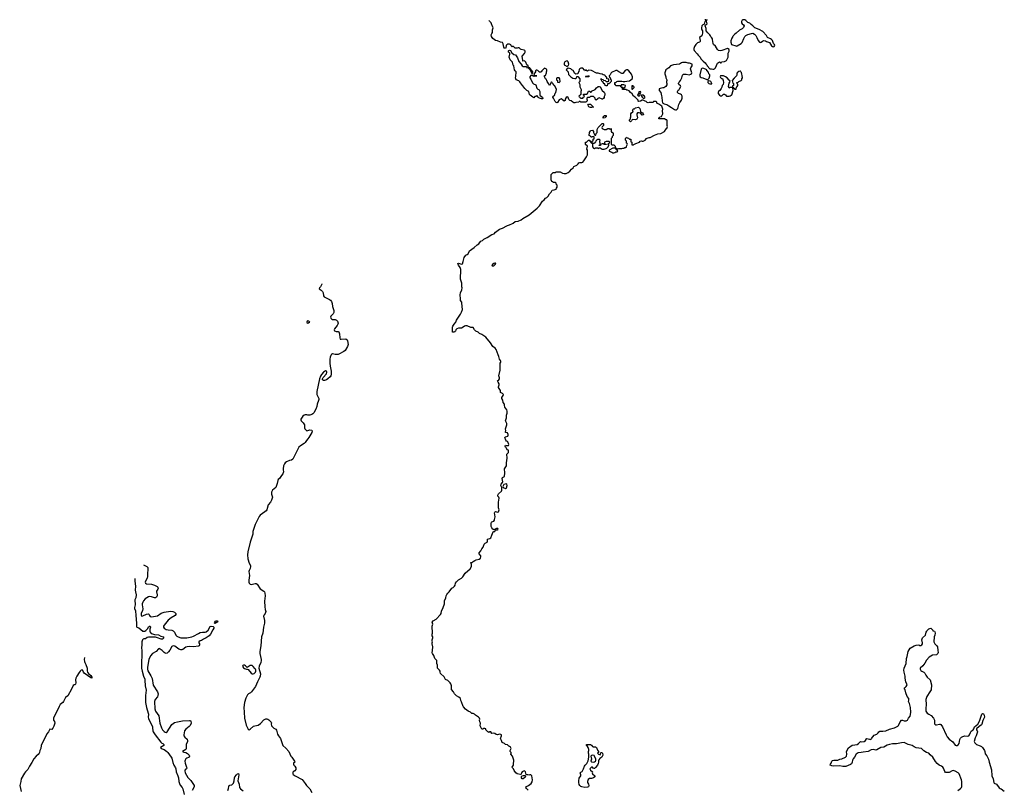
# Model space of a CAD drawing. Header units: inches. Extents: x 2221774 to 2440637, y 201306 to 357559.
# Tile 20 of 245: x 2223473 to 2243615, y 291114 to 306857. Entities that reach past the tile are written whole.
import ezdxf

# ---------------------------------------------------------------- set-up
doc = ezdxf.new("R2010")
doc.units = ezdxf.units.IN
doc.header["$MEASUREMENT"] = 0
for name, color, linetype in [('C2229', 7, 'Continuous'), ('C2239', 7, 'Continuous'), ('C2249', 7, 'Continuous'), ('C2320', 7, 'Continuous'), ('C2330', 7, 'Continuous')]:
    doc.layers.add(name, color=color, linetype=linetype)

msp = doc.modelspace()

# ---------------------------------------------------------------- linework, layer by layer
at = {"layer": 'C2229', "color": 5}
for points, elevation in [([(2229843, 300000), (2229835, 299990), (2229824, 299956), (2229818, 299910), (2229821, 299830), (2229827, 299767), (2229846, 299666), (2229847, 299590), (2229839, 299570), (2229824, 299550), (2229779, 299510), (2229750, 299488), (2229710, 299473), (2229690, 299474), (2229669, 299489), (2229669, 299510), (2229683, 299537), (2229749, 299610), (2229759, 299650), (2229750, 299668), (2229730, 299674), (2229690, 299649), (2229650, 299602), (2229630, 299568), (2229607, 299510), (2229553, 299250), (2229554, 299190), (2229590, 299111), (2229590, 299090), (2229588, 299070), (2229561, 298990), (2229553, 298947), (2229531, 298890), (2229490, 298818), (2229470, 298795), (2229450, 298782), (2229410, 298769), (2229370, 298769), (2229350, 298774), (2229310, 298774), (2229290, 298769), (2229265, 298750), (2229225, 298685), (2229222, 298670), (2229232, 298650), (2229270, 298612), (2229302, 298570), (2229298, 298510), (2229305, 298490), (2229350, 298446), (2229410, 298465), (2229450, 298462), (2229456, 298450), (2229451, 298410), (2229391, 298310), (2229370, 298281), (2229339, 298250), (2229311, 298210), (2229291, 298190), (2229219, 298141), (2229187, 298110), (2229061, 297870), (2229031, 297850), (2228990, 297838), (2228930, 297810), (2228907, 297793), (2228888, 297770), (2228873, 297730), (2228863, 297670), (2228861, 297650), (2228867, 297610), (2228857, 297570), (2228826, 297534), (2228786, 297470), (2228763, 297450), (2228751, 297430), (2228742, 297370), (2228711, 297290), (2228647, 297230), (2228624, 297190), (2228627, 297150), (2228643, 297090), (2228627, 297030), (2228607, 296990), (2228555, 296930), (2228526, 296834), (2228513, 296810), (2228490, 296787), (2228395, 296725), (2228369, 296691), (2228288, 296532), (2228254, 296426), (2228245, 296390), (2228243, 296330), (2228186, 296170), (2228141, 295970), (2228132, 295910), (2228142, 295830), (2228170, 295743), (2228195, 295690), (2228198, 295670), (2228190, 295630), (2228165, 295590), (2228162, 295570), (2228177, 295490), (2228162, 295390), (2228163, 295350), (2228170, 295330), (2228190, 295307), (2228210, 295305), (2228290, 295323), (2228310, 295321), (2228330, 295311), (2228394, 295214), (2228466, 295170), (2228481, 295150), (2228488, 295128), (2228494, 295070), (2228483, 294963), (2228485, 294845), (2228495, 294795), (2228510, 294750), (2228497, 294710), (2228474, 294686), (2228462, 294658), (2228483, 294570), (2228484, 294510), (2228462, 294430), (2228444, 294310), (2228420, 294230), (2228409, 294051), (2228387, 293930), (2228387, 293890), (2228412, 293770), (2228412, 293750), (2228406, 293710), (2228373, 293630), (2228367, 293590), (2228397, 293477), (2228392, 293430), (2228387, 293410), (2228338, 293310), (2228300, 293220), (2228216, 293110), (2228192, 293088), (2228154, 293066), (2228134, 293046), (2228099, 292981), (2228070, 292890), (2228058, 292790), (2228067, 292690), (2228069, 292570), (2228108, 292428), (2228150, 292342), (2228170, 292331), (2228190, 292341), (2228256, 292404), (2228286, 292414), (2228354, 292426), (2228400, 292460), (2228470, 292534), (2228506, 292554), (2228530, 292555), (2228552, 292550), (2228570, 292538), (2228618, 292490), (2228625, 292470), (2228621, 292450), (2228626, 292410), (2228670, 292365), (2228710, 292345), (2228730, 292322), (2228750, 292242), (2228766, 292210), (2228807, 292150), (2228856, 292010), (2228916, 291956), (2228976, 291890), (2229019, 291790), (2229043, 291770), (2229098, 291690), (2229102, 291670), (2229074, 291650), (2229072, 291630), (2229082, 291610), (2229105, 291585), (2229125, 291550), (2229124, 291516), (2229102, 291490), (2229071, 291469), (2229063, 291457), (2229063, 291430), (2229070, 291418), (2229108, 291388), (2229254, 291314), (2229315, 291235), (2229343, 291190), (2229406, 291126), (2229449, 291049)], 80), ([(2226009, 295709), (2226030, 295693), (2226073, 295670), (2226092, 295650), (2226095, 295610), (2226086, 295530), (2226091, 295470), (2226079, 295430), (2226048, 295370), (2226043, 295350), (2226047, 295330), (2226070, 295314), (2226170, 295310), (2226230, 295292), (2226284, 295264), (2226298, 295250), (2226304, 295230), (2226298, 295210), (2226275, 295170), (2226274, 295150), (2226285, 295090), (2226283, 295070), (2226270, 295042), (2226250, 295030), (2226230, 295031), (2226170, 295054), (2226130, 295057), (2226110, 295052), (2226041, 295010), (2226006, 294970), (2225990, 294939), (2225982, 294910), (2225982, 294890), (2225995, 294805), (2225988, 294772), (2225959, 294710), (2225956, 294676), (2225962, 294662), (2225970, 294656), (2225990, 294659), (2226070, 294697), (2226110, 294701), (2226123, 294690), (2226128, 294670), (2226141, 294650), (2226170, 294644), (2226290, 294665), (2226370, 294715), (2226430, 294738), (2226556, 294756), (2226608, 294748), (2226637, 294737), (2226650, 294730), (2226667, 294710), (2226667, 294690), (2226651, 294669), (2226570, 294621), (2226510, 294576), (2226428, 294470), (2226415, 294450), (2226414, 294430), (2226427, 294410), (2226470, 294383), (2226510, 294373), (2226587, 294367), (2226616, 294356), (2226642, 294330), (2226670, 294270), (2226688, 294248), (2226713, 294230), (2226770, 294211), (2226891, 294211), (2226998, 294230), (2227030, 294243), (2227130, 294304), (2227162, 294318), (2227210, 294328), (2227270, 294325), (2227290, 294334), (2227331, 294370), (2227370, 294443), (2227390, 294451), (2227430, 294447), (2227447, 294430), (2227448, 294410), (2227423, 294377), (2227380, 294290), (2227350, 294252), (2227290, 294210), (2227234, 294186), (2227190, 294159), (2227165, 294150), (2227140, 294130), (2227138, 294110), (2227150, 294090), (2227155, 294070), (2227144, 294050), (2227130, 294042), (2227030, 294029), (2226950, 294035), (2226897, 294030), (2226870, 294020), (2226810, 293975), (2226790, 293967), (2226770, 293966), (2226730, 293980), (2226650, 294039), (2226610, 294048), (2226585, 294035), (2226543, 293957), (2226517, 293923), (2226490, 293901), (2226470, 293895), (2226450, 293899), (2226430, 293912), (2226390, 293954), (2226350, 293983), (2226330, 293991), (2226310, 293990), (2226268, 293930), (2226190, 293892), (2226150, 293844), (2226113, 293767), (2226087, 293610), (2226085, 293570), (2226094, 293534), (2226157, 293437), (2226181, 293381), (2226206, 293246), (2226290, 293110), (2226306, 293070), (2226302, 293030), (2226292, 293008), (2226248, 292950), (2226231, 292910), (2226238, 292758), (2226254, 292710), (2226317, 292617), (2226341, 292470), (2226373, 292370), (2226392, 292330), (2226430, 292296), (2226450, 292283), (2226470, 292277), (2226490, 292292), (2226584, 292436), (2226610, 292460), (2226642, 292478), (2226704, 292496), (2226807, 292513), (2226950, 292522), (2226970, 292518), (2226977, 292510), (2226979, 292470), (2226959, 292421), (2226940, 292400), (2226870, 292347), (2226845, 292310), (2226828, 292230), (2226828, 292210), (2226850, 292177), (2226896, 292136), (2226907, 292110), (2226908, 292090), (2226882, 292030), (2226879, 291950), (2226871, 291930), (2226807, 291890), (2226830, 291875), (2226870, 291865), (2226907, 291847), (2226941, 291810), (2226947, 291790), (2226941, 291770), (2226930, 291761), (2226890, 291752), (2226870, 291738), (2226859, 291710), (2226853, 291687), (2226856, 291650), (2226889, 291570), (2226893, 291550), (2226886, 291534), (2226861, 291510), (2226849, 291490), (2226861, 291450), (2226910, 291358), (2226972, 291292), (2227032, 291212), (2227042, 291190), (2227042, 291170), (2227036, 291150), (2226999, 291090)], 60), ([(2225829, 295427), (2225827, 295370), (2225840, 295270), (2225835, 295190), (2225840, 295150), (2225855, 295090), (2225849, 295030), (2225832, 294988), (2225835, 294890), (2225822, 294830), (2225824, 294810), (2225843, 294763), (2225846, 294670), (2225865, 294510), (2225861, 294441), (2225868, 294428), (2225910, 294415), (2225990, 294352), (2226010, 294346), (2226030, 294350), (2226057, 294363), (2226097, 294403), (2226110, 294436), (2226130, 294454), (2226145, 294450), (2226148, 294430), (2226136, 294390), (2226135, 294350), (2226145, 294325), (2226164, 294304), (2226190, 294291), (2226230, 294279), (2226313, 294274), (2226364, 294244), (2226411, 294230), (2226422, 294210), (2226394, 294186), (2226370, 294183), (2226294, 294214), (2226250, 294224), (2226110, 294225), (2226083, 294217), (2226050, 294195), (2226010, 294191), (2225996, 294184), (2225985, 294170), (2225969, 294130), (2225972, 294070), (2225963, 294010), (2225971, 293950), (2225974, 293814), (2225965, 293750), (2225967, 293590), (2225979, 293530), (2226008, 293428), (2226030, 293370), (2226034, 293346), (2226042, 293230), (2226059, 293141), (2226044, 293030), (2226050, 292890), (2226070, 292790), (2226104, 292670), (2226106, 292650), (2226099, 292590), (2226105, 292565), (2226119, 292530), (2226162, 292450), (2226187, 292390), (2226192, 292370), (2226196, 292310), (2226205, 292290), (2226243, 292230), (2226358, 292078), (2226380, 292060), (2226402, 292050), (2226424, 292030), (2226423, 292010), (2226351, 291970), (2226370, 291950), (2226430, 291925), (2226484, 291890), (2226502, 291870), (2226536, 291816), (2226574, 291774), (2226586, 291750), (2226603, 291663), (2226626, 291606), (2226663, 291550), (2226670, 291530), (2226674, 291470), (2226709, 291390), (2226720, 291350), (2226728, 291270), (2226740, 291230), (2226758, 291198), (2226798, 291150), (2226810, 291126), (2226839, 291010)], 40), ([(2224801, 293807), (2224794, 293766), (2224796, 293730), (2224805, 293705), (2224829, 293670), (2224852, 293592), (2224855, 293535), (2224861, 293510), (2224882, 293482), (2224930, 293441), (2224950, 293410), (2224952, 293390), (2224930, 293394), (2224792, 293490), (2224777, 293510), (2224767, 293547), (2224750, 293559), (2224730, 293549), (2224710, 293532), (2224690, 293506), (2224642, 293430), (2224624, 293390), (2224618, 293350), (2224622, 293290), (2224617, 293263), (2224606, 293254), (2224590, 293250), (2224570, 293237), (2224535, 293165), (2224455, 293025), (2224411, 292989), (2224371, 292909), (2224353, 292887), (2224304, 292850), (2224278, 292810), (2224168, 292570), (2224165, 292550), (2224168, 292530), (2224183, 292503), (2224192, 292470), (2224173, 292407), (2224150, 292364), (2224130, 292338), (2224090, 292345), (2224061, 292290), (2224030, 292249), (2223914, 292010), (2223906, 291950), (2223886, 291910), (2223879, 291870), (2223869, 291850), (2223851, 291829), (2223807, 291793), (2223762, 291738), (2223721, 291659), (2223675, 291590), (2223639, 291521), (2223589, 291471), (2223570, 291446), (2223504, 291330), (2223494, 291270), (2223473, 291190), (2223505, 291070)], 20), ([(2227734, 291090), (2227748, 291130), (2227750, 291170), (2227757, 291190), (2227770, 291198), (2227810, 291208), (2227830, 291219), (2227844, 291236), (2227864, 291290), (2227868, 291350), (2227876, 291370), (2227910, 291410), (2227930, 291427), (2227950, 291435), (2227954, 291410), (2227936, 291290), (2227960, 291220), (2227970, 291150), (2227990, 291124), (2228043, 291083)], 60)]:
    msp.add_lwpolyline(points, dxfattribs=dict(at, elevation=elevation))
for points, elevation in [([(2227470, 294503), (2227459, 294510), (2227464, 294530), (2227478, 294550), (2227490, 294559), (2227510, 294559), (2227524, 294550), (2227516, 294530)], 60), ([(2228070, 293654), (2228050, 293654), (2228037, 293643), (2228031, 293630), (2228050, 293601), (2228070, 293587), (2228110, 293572), (2228130, 293574), (2228150, 293562), (2228210, 293487), (2228230, 293477), (2228250, 293474), (2228270, 293482), (2228296, 293510), (2228305, 293530), (2228305, 293550), (2228299, 293570), (2228284, 293584), (2228250, 293629), (2228230, 293645), (2228210, 293649), (2228190, 293644), (2228130, 293606), (2228090, 293642)], 80)]:
    msp.add_lwpolyline(points, close=True, dxfattribs=dict(at, elevation=elevation))
at = {"layer": 'C2239', "color": 5, "elevation": 80}
msp.add_lwpolyline([(2233876, 291096), (2233839, 291130), (2233829, 291150), (2233842, 291170), (2233882, 291190), (2233938, 291230), (2233956, 291264), (2233964, 291310), (2233949, 291389), (2233928, 291408), (2233910, 291409), (2233890, 291402), (2233870, 291409), (2233848, 291408), (2233835, 291415), (2233819, 291470), (2233810, 291482), (2233790, 291489), (2233751, 291469), (2233738, 291450), (2233730, 291426), (2233710, 291418), (2233650, 291429), (2233622, 291450), (2233590, 291498), (2233575, 291530), (2233555, 291550), (2233548, 291570), (2233558, 291590), (2233574, 291606), (2233578, 291622), (2233579, 291710), (2233555, 291790), (2233518, 291830), (2233526, 291850), (2233526, 291870), (2233506, 291890), (2233506, 291910), (2233523, 291937), (2233525, 291950), (2233514, 291974), (2233495, 291990), (2233477, 291997), (2233468, 292010), (2233450, 292022), (2233410, 292028), (2233394, 292054), (2233342, 292070), (2233329, 292109), (2233308, 292150), (2233328, 292208), (2233328, 292230), (2233318, 292238), (2233290, 292242), (2233249, 292229), (2233217, 292237), (2233190, 292255), (2233170, 292262), (2233130, 292258), (2233110, 292286), (2233090, 292286), (2233070, 292278), (2233050, 292286), (2233008, 292330), (2233006, 292350), (2232990, 292358), (2232970, 292355), (2232950, 292346), (2232930, 292346), (2232905, 292385), (2232895, 292410), (2232898, 292470), (2232887, 292493), (2232882, 292530), (2232888, 292550), (2232878, 292570), (2232858, 292590), (2232798, 292630), (2232774, 292654), (2232750, 292662), (2232724, 292664), (2232694, 292694), (2232650, 292715), (2232590, 292755), (2232550, 292798), (2232542, 292810), (2232510, 292906), (2232498, 292930), (2232488, 292970), (2232460, 293000), (2232410, 293028), (2232370, 293068), (2232349, 293109), (2232310, 293158), (2232304, 293170), (2232309, 293230), (2232295, 293270), (2232282, 293290), (2232230, 293338), (2232181, 293361), (2232154, 293414), (2232085, 293485), (2232075, 293510), (2232075, 293530), (2232062, 293550), (2232018, 293590), (2232018, 293650), (2232008, 293690), (2232008, 293750), (2231969, 293790), (2231942, 293850), (2231915, 293890), (2231910, 293906), (2231919, 293950), (2231922, 294030), (2231909, 294090), (2231909, 294110), (2231915, 294130), (2231909, 294150), (2231909, 294169), (2231922, 294210), (2231922, 294230), (2231909, 294250), (2231909, 294290), (2231915, 294305), (2231919, 294350), (2231909, 294410), (2231909, 294450), (2231919, 294470), (2231922, 294490), (2231909, 294531), (2231930, 294558), (2231990, 294592), (2232084, 294690), (2232094, 294710), (2232103, 294757), (2232137, 294830), (2232162, 294910), (2232165, 294970), (2232192, 295028), (2232197, 295070), (2232210, 295102), (2232230, 295125), (2232262, 295150), (2232314, 295226), (2232339, 295241), (2232369, 295270), (2232379, 295290), (2232389, 295330), (2232410, 295361), (2232450, 295401), (2232510, 295431), (2232539, 295461), (2232587, 295533), (2232690, 295625), (2232714, 295674), (2232715, 295710), (2232702, 295750), (2232730, 295756), (2232750, 295775), (2232785, 295795), (2232812, 295808), (2232870, 295824), (2232898, 295842), (2232908, 295870), (2232906, 295890), (2232874, 295930), (2232875, 295950), (2232909, 295990), (2232924, 296030), (2232954, 296070), (2232975, 296125), (2232998, 296150), (2233034, 296170), (2233045, 296190), (2233042, 296230), (2233046, 296234), (2233090, 296247), (2233110, 296259), (2233135, 296310), (2233161, 296379), (2233174, 296386), (2233192, 296388), (2233208, 296412), (2233221, 296419), (2233250, 296422), (2233259, 296430), (2233253, 296450), (2233248, 296452), (2233230, 296449), (2233170, 296422), (2233150, 296434), (2233130, 296464), (2233119, 296490), (2233117, 296550), (2233123, 296577), (2233130, 296585), (2233170, 296602), (2233184, 296616), (2233189, 296630), (2233201, 296690), (2233187, 296770), (2233190, 296782), (2233210, 296795), (2233245, 296785), (2233268, 296790), (2233278, 296810), (2233279, 296830), (2233265, 296870), (2233265, 296890), (2233269, 296910), (2233269, 296990), (2233281, 297070), (2233275, 297090), (2233255, 297110), (2233253, 297130), (2233270, 297155), (2233329, 297210), (2233335, 297230), (2233338, 297290), (2233318, 297330), (2233325, 297355), (2233353, 297387), (2233357, 297403), (2233341, 297470), (2233349, 297491), (2233388, 297512), (2233399, 297590), (2233389, 297670), (2233429, 297730), (2233435, 297750), (2233435, 297770), (2233429, 297790), (2233442, 297890), (2233439, 297970), (2233470, 298005), (2233476, 298030), (2233470, 298048), (2233450, 298054), (2233422, 298102), (2233409, 298110), (2233405, 298130), (2233410, 298152), (2233425, 298145), (2233470, 298146), (2233475, 298150), (2233481, 298170), (2233459, 298219), (2233450, 298229), (2233430, 298238), (2233415, 298255), (2233401, 298310), (2233410, 298325), (2233459, 298341), (2233465, 298355), (2233466, 298370), (2233450, 298404), (2233409, 298410), (2233409, 298431), (2233415, 298445), (2233414, 298490), (2233438, 298570), (2233437, 298597), (2233413, 298650), (2233429, 298710), (2233429, 298770), (2233443, 298810), (2233442, 298850), (2233436, 298876), (2233399, 298930), (2233389, 298969), (2233389, 298990), (2233365, 299025), (2233355, 299075), (2233337, 299110), (2233335, 299130), (2233365, 299170), (2233369, 299190), (2233352, 299212), (2233308, 299230), (2233308, 299270), (2233269, 299330), (2233269, 299350), (2233282, 299390), (2233282, 299410), (2233260, 299440), (2233249, 299470), (2233275, 299490), (2233289, 299510), (2233289, 299530), (2233277, 299570), (2233301, 299690), (2233305, 299770), (2233299, 299830), (2233313, 299850), (2233316, 299870), (2233310, 299888), (2233289, 299910), (2233275, 299970), (2233264, 300000)], dxfattribs=at)
at = {"layer": 'C2239', "color": 5}
for points, elevation in [([(2233430, 297364), (2233374, 297346), (2233358, 297310), (2233362, 297290), (2233378, 297278), (2233410, 297270), (2233430, 297281), (2233442, 297330), (2233437, 297357)], 80), ([(2235204, 291984), (2235250, 291985), (2235270, 291971), (2235294, 291914), (2235313, 291887), (2235314, 291870), (2235294, 291850), (2235314, 291830), (2235350, 291822), (2235358, 291830), (2235360, 291860), (2235366, 291870), (2235374, 291870), (2235390, 291862), (2235396, 291850), (2235402, 291810), (2235382, 291770), (2235339, 291741), (2235321, 291719), (2235317, 291703), (2235317, 291670), (2235310, 291644), (2235290, 291609), (2235250, 291558), (2235230, 291542), (2235222, 291542), (2235206, 291546), (2235190, 291568), (2235170, 291568), (2235141, 291539), (2235138, 291530), (2235147, 291507), (2235190, 291472), (2235185, 291450), (2235191, 291430), (2235238, 291390), (2235238, 291370), (2235212, 291348), (2235170, 291337), (2235130, 291336), (2235103, 291317), (2235087, 291270), (2235090, 291250), (2235110, 291221), (2235119, 291190), (2235110, 291167), (2235090, 291158), (2235032, 291152), (2234970, 291162), (2234949, 291170), (2234930, 291189), (2234921, 291210), (2234912, 291250), (2234912, 291290), (2234918, 291342), (2234949, 291390), (2234949, 291410), (2234939, 291450), (2234950, 291465), (2234979, 291481), (2235005, 291530), (2235029, 291590), (2235041, 291610), (2235074, 291645), (2235103, 291697), (2235119, 291770), (2235118, 291838), (2235110, 291846), (2235106, 291870), (2235106, 291890), (2235115, 291910), (2235115, 291925), (2235103, 291970), (2235081, 292001), (2235068, 292010), (2235066, 292030), (2235130, 292033), (2235151, 292030), (2235170, 292016), (2235190, 291991)], 60), ([(2235185, 291815), (2235170, 291808), (2235158, 291790), (2235171, 291730), (2235154, 291690), (2235173, 291673), (2235210, 291671), (2235230, 291676), (2235249, 291690), (2235257, 291703), (2235259, 291730), (2235234, 291794), (2235223, 291803)], 60), ([(2233749, 291329), (2233738, 291350), (2233738, 291370), (2233748, 291392), (2233770, 291398), (2233798, 291398), (2233813, 291393), (2233818, 291370), (2233810, 291358), (2233770, 291329)], 80)]:
    msp.add_lwpolyline(points, close=True, dxfattribs=dict(at, elevation=elevation))
at = {"layer": 'C2249', "color": 5, "elevation": 60}
msp.add_lwpolyline([(2242665, 291090), (2242719, 291130), (2242737, 291150), (2242745, 291170), (2242749, 291190), (2242749, 291270), (2242742, 291310), (2242692, 291430), (2242672, 291450), (2242610, 291488), (2242570, 291499), (2242550, 291491), (2242490, 291456), (2242410, 291459), (2242397, 291477), (2242370, 291547), (2242355, 291570), (2242330, 291587), (2242286, 291606), (2242242, 291642), (2242205, 291685), (2242150, 291770), (2242099, 291819), (2242070, 291854), (2242026, 291870), (2241970, 291898), (2241918, 291950), (2241810, 291965), (2241770, 291983), (2241730, 292009), (2241650, 292032), (2241570, 292070), (2241510, 292066), (2241410, 292041), (2241330, 292043), (2241267, 292033), (2241222, 292018), (2241150, 291974), (2241090, 291966), (2241010, 291920), (2240990, 291915), (2240930, 291929), (2240890, 291919), (2240828, 291888), (2240730, 291876), (2240685, 291865), (2240623, 291857), (2240588, 291832), (2240554, 291770), (2240523, 291737), (2240511, 291710), (2240505, 291670), (2240490, 291636), (2240470, 291621), (2240370, 291578), (2240350, 291582), (2240310, 291579), (2240250, 291593), (2240130, 291589), (2240090, 291594), (2240055, 291610), (2240059, 291630), (2240074, 291650), (2240088, 291692), (2240100, 291700), (2240129, 291711), (2240190, 291707), (2240210, 291711), (2240249, 291730), (2240290, 291740), (2240368, 291772), (2240385, 291795), (2240395, 291830), (2240389, 291890), (2240430, 291961), (2240502, 292018), (2240559, 292021), (2240607, 292033), (2240635, 292050), (2240670, 292092), (2240690, 292082), (2240750, 292091), (2240776, 292110), (2240794, 292146), (2240806, 292154), (2240856, 292136), (2240870, 292134), (2240890, 292141), (2240901, 292150), (2240950, 292224), (2241010, 292244), (2241033, 292267), (2241048, 292292), (2241070, 292305), (2241130, 292302), (2241190, 292307), (2241270, 292341), (2241369, 292371), (2241434, 292406), (2241450, 292422), (2241484, 292496), (2241510, 292525), (2241530, 292525), (2241570, 292511), (2241610, 292511), (2241634, 292526), (2241655, 292570), (2241690, 292612), (2241699, 292641), (2241703, 292690), (2241699, 292790), (2241675, 292870), (2241658, 292910), (2241664, 292936), (2241661, 292970), (2241629, 293010), (2241599, 293090), (2241585, 293150), (2241569, 293170), (2241581, 293190), (2241610, 293215), (2241628, 293250), (2241601, 293310), (2241589, 293389), (2241588, 293430), (2241565, 293510), (2241563, 293550), (2241570, 293590), (2241608, 293690), (2241617, 293790), (2241631, 293830), (2241650, 293930), (2241670, 293970), (2241690, 293998), (2241770, 294051), (2241810, 294064), (2241866, 294066), (2241890, 294056), (2241910, 294056), (2241930, 294067), (2241941, 294090), (2241944, 294110), (2241929, 294170), (2241939, 294210), (2242001, 294270), (2242018, 294330), (2242028, 294350), (2242040, 294360), (2242070, 294398), (2242114, 294410), (2242152, 294370), (2242154, 294354), (2242190, 294352), (2242197, 294337), (2242198, 294310), (2242192, 294270), (2242179, 294230), (2242176, 294130), (2242184, 294104), (2242193, 294090), (2242230, 294056), (2242248, 294030), (2242252, 293950), (2242260, 293910), (2242256, 293890), (2242230, 293867), (2242144, 293856), (2242110, 293840), (2242081, 293819), (2242023, 293757), (2241990, 293697), (2241950, 293640), (2241894, 293590), (2241897, 293570), (2241910, 293546), (2241930, 293530), (2241970, 293510), (2241990, 293491), (2242010, 293446), (2242036, 293410), (2242099, 293350), (2242124, 293250), (2242118, 293150), (2242095, 293105), (2242030, 293015), (2242021, 292990), (2242010, 292950), (2242019, 292850), (2242008, 292770), (2242007, 292730), (2242010, 292710), (2242034, 292674), (2242069, 292649), (2242122, 292622), (2242170, 292570), (2242187, 292530), (2242184, 292470), (2242189, 292450), (2242198, 292438), (2242210, 292430), (2242230, 292430), (2242290, 292448), (2242304, 292444), (2242316, 292436), (2242349, 292389), (2242423, 292230), (2242448, 292190), (2242490, 292140), (2242563, 292083), (2242610, 292018), (2242630, 292008), (2242650, 292008), (2242670, 292021), (2242690, 292050), (2242707, 292130), (2242722, 292158), (2242742, 292178), (2242770, 292195), (2242810, 292209), (2242870, 292198), (2242892, 292210), (2242905, 292230), (2242922, 292278), (2242940, 292300), (2242975, 292330), (2242990, 292350), (2243005, 292390), (2243077, 292443), (2243111, 292509), (2243132, 292590), (2243157, 292650), (2243170, 292663), (2243190, 292657), (2243202, 292630), (2243208, 292590), (2243178, 292522), (2243155, 292445), (2243146, 292430), (2243099, 292401), (2243045, 292350), (2243046, 292330), (2243061, 292310), (2243066, 292290), (2243062, 292270), (2243050, 292250), (2243039, 292210), (2243019, 292170), (2243002, 292090), (2243010, 292066), (2243048, 292030), (2243124, 292004), (2243148, 291988), (2243168, 291968), (2243211, 291910), (2243219, 291890), (2243222, 291842), (2243259, 291799), (2243293, 291733), (2243305, 291670), (2243354, 291514), (2243363, 291390), (2243385, 291330), (2243401, 291250), (2243410, 291236), (2243457, 291217), (2243510, 291146), (2243531, 291131), (2243550, 291125), (2243615, 291075)], dxfattribs=at)
at = {"layer": 'C2320', "color": 5, "elevation": 80}
for points in [[(2229656, 301453), (2229655, 301445), (2229630, 301395), (2229605, 301370), (2229602, 301350), (2229617, 301337), (2229643, 301323), (2229670, 301298), (2229682, 301270), (2229691, 301211), (2229705, 301185), (2229810, 301133), (2229830, 301119), (2229850, 301095), (2229862, 301070), (2229868, 301050), (2229870, 300990), (2229898, 300910), (2229898, 300870), (2229883, 300837), (2229841, 300790), (2229834, 300770), (2229837, 300750), (2229850, 300735), (2229870, 300725), (2229930, 300721), (2229953, 300713), (2229975, 300690), (2229986, 300650), (2229984, 300630), (2229970, 300599), (2229939, 300570), (2229911, 300530), (2229907, 300510), (2229911, 300491), (2229950, 300476), (2229990, 300481), (2230000, 300474)], [(2230000, 300015), (2229990, 300010), (2229930, 300006), (2229870, 300022), (2229850, 300009), (2229843, 300000)]]:
    msp.add_lwpolyline(points, dxfattribs=at)
msp.add_lwpolyline([(2229370, 300699), (2229352, 300690), (2229347, 300670), (2229350, 300665), (2229370, 300652), (2229390, 300662), (2229406, 300670), (2229388, 300690)], close=True, dxfattribs=at)
at = {"layer": 'C2330', "color": 5, "elevation": 80}
for points in [[(2233264, 300000), (2233221, 300110), (2233201, 300141), (2233149, 300170), (2233104, 300250), (2233010, 300365), (2232930, 300417), (2232880, 300440), (2232850, 300468), (2232804, 300484), (2232778, 300510), (2232750, 300558), (2232703, 300563), (2232630, 300598), (2232590, 300595), (2232570, 300588), (2232526, 300554), (2232510, 300549), (2232452, 300548), (2232414, 300530), (2232394, 300510), (2232390, 300486), (2232378, 300482), (2232370, 300466), (2232330, 300466), (2232326, 300470), (2232328, 300570), (2232335, 300590), (2232358, 300630), (2232395, 300670), (2232409, 300710), (2232489, 300830), (2232509, 300871), (2232529, 300930), (2232521, 301061), (2232516, 301076), (2232489, 301110), (2232493, 301150), (2232484, 301230), (2232489, 301270), (2232517, 301330), (2232524, 301370), (2232519, 301390), (2232515, 301470), (2232494, 301550), (2232499, 301750), (2232484, 301790), (2232450, 301835), (2232438, 301870), (2232450, 301875), (2232510, 301859), (2232535, 301865), (2232542, 301910), (2232569, 301991), (2232602, 302038), (2232629, 302051), (2232648, 302070), (2232678, 302130), (2232770, 302196), (2232829, 302251), (2232869, 302271), (2232878, 302290), (2232910, 302325), (2232942, 302338), (2232970, 302367), (2233039, 302401), (2233130, 302465), (2233181, 302479), (2233210, 302513), (2233290, 302572), (2233350, 302594), (2233439, 302641), (2233450, 302650), (2233470, 302657), (2233490, 302658), (2233508, 302670), (2233540, 302680), (2233566, 302694), (2233609, 302730), (2233670, 302739), (2233730, 302764), (2233768, 302792), (2233894, 302866), (2234060, 303000), (2234104, 303050), (2234170, 303145), (2234202, 303170), (2234230, 303205), (2234258, 303222), (2234282, 303250), (2234310, 303292), (2234348, 303330), (2234369, 303371), (2234410, 303374), (2234430, 303382), (2234446, 303390), (2234458, 303410), (2234466, 303430), (2234466, 303470), (2234462, 303482), (2234446, 303490), (2234446, 303510), (2234430, 303526), (2234390, 303526), (2234370, 303538), (2234358, 303550), (2234343, 303583), (2234348, 303690), (2234387, 303733), (2234430, 303734), (2234450, 303742), (2234530, 303742), (2234580, 303720), (2234610, 303712), (2234650, 303712), (2234690, 303731), (2234730, 303761), (2234762, 303798), (2234795, 303825), (2234809, 303851), (2234870, 303882), (2234898, 303910), (2234910, 303931), (2234930, 303938), (2234970, 303938), (2234990, 303946), (2235015, 303970), (2235068, 304050), (2235088, 304090), (2235088, 304188), (2235078, 304210), (2235086, 304270), (2235050, 304306), (2235048, 304350), (2235070, 304354), (2235110, 304392), (2235130, 304394), (2235134, 304390), (2235134, 304370), (2235170, 304334), (2235182, 304338), (2235186, 304370), (2235202, 304378), (2235206, 304410), (2235222, 304418), (2235226, 304430), (2235222, 304462), (2235210, 304466), (2235182, 304458), (2235170, 304446), (2235162, 304462), (2235150, 304466), (2235142, 304482), (2235126, 304490), (2235127, 304547), (2235146, 304570), (2235147, 304593), (2235190, 304594), (2235214, 304570), (2235214, 304550), (2235238, 304498), (2235250, 304494), (2235262, 304498), (2235266, 304530), (2235286, 304550), (2235286, 304610), (2235308, 304652), (2235390, 304734), (2235410, 304734), (2235414, 304730), (2235414, 304690), (2235390, 304666), (2235382, 304650), (2235390, 304634), (2235404, 304624), (2235430, 304614), (2235470, 304614), (2235508, 304632), (2235532, 304632), (2235550, 304614), (2235562, 304618), (2235570, 304634), (2235574, 304630), (2235574, 304570), (2235578, 304558), (2235590, 304554), (2235614, 304530), (2235614, 304490), (2235594, 304470), (2235593, 304447), (2235574, 304430), (2235574, 304310), (2235590, 304294), (2235630, 304294), (2235652, 304272), (2235658, 304238), (2235692, 304232), (2235698, 304218), (2235710, 304214), (2235730, 304222), (2235790, 304225), (2235810, 304232), (2235830, 304232), (2235850, 304242), (2235870, 304242), (2235886, 304250), (2235886, 304270), (2235896, 304284), (2235906, 304310), (2235902, 304322), (2235888, 304328), (2235886, 304370), (2235868, 304390), (2235868, 304430), (2235882, 304438), (2235888, 304452), (2235894, 304450), (2235898, 304438), (2235930, 304434), (2235950, 304414), (2235970, 304414), (2235974, 304410), (2235974, 304370), (2235978, 304358), (2235994, 304350), (2235994, 304310), (2235998, 304298), (2236030, 304294), (2236036, 304304), (2236075, 304325), (2236150, 304352), (2236169, 304371), (2236190, 304382), (2236210, 304374), (2236230, 304374), (2236270, 304392), (2236296, 304424), (2236310, 304432), (2236350, 304445), (2236370, 304445), (2236462, 304498), (2236530, 304521), (2236586, 304530), (2236666, 304570), (2236696, 304624), (2236710, 304634), (2236726, 304670), (2236718, 304690), (2236718, 304790), (2236710, 304806), (2236690, 304806), (2236667, 304827), (2236550, 304826), (2236546, 304830), (2236546, 304850), (2236562, 304858), (2236570, 304872), (2236602, 304878), (2236616, 304904), (2236627, 304933), (2236622, 304990), (2236628, 305030), (2236608, 305090), (2236550, 305128), (2236506, 305150), (2236506, 305170), (2236490, 305186), (2236450, 305186), (2236438, 305182), (2236430, 305166), (2236350, 305166), (2236330, 305158), (2236310, 305166), (2236290, 305186), (2236270, 305188), (2236230, 305208), (2236210, 305208), (2236170, 305188), (2236130, 305186), (2236126, 305190), (2236126, 305210), (2236066, 305270), (2236028, 305290), (2236000, 305340), (2235967, 305367), (2235940, 305400), (2235910, 305418), (2235890, 305418), (2235870, 305426), (2235806, 305430), (2235802, 305462), (2235787, 305467), (2235786, 305474), (2235810, 305474), (2235818, 305458), (2235830, 305454), (2235842, 305458), (2235847, 305473), (2235862, 305478), (2235866, 305510), (2235830, 305526), (2235790, 305526), (2235778, 305522), (2235774, 305486), (2235770, 305486), (2235762, 305502), (2235750, 305506), (2235670, 305506), (2235662, 305522), (2235646, 305530), (2235646, 305570), (2235670, 305574), (2235686, 305590), (2235710, 305598), (2235790, 305603), (2235815, 305595), (2235850, 305593), (2235890, 305603), (2235950, 305607), (2236004, 305650), (2236009, 305670), (2236006, 305690), (2235986, 305746), (2235934, 305814), (2235910, 305833), (2235887, 305833), (2235862, 305818), (2235810, 305758), (2235790, 305758), (2235730, 305788), (2235690, 305815), (2235665, 305815), (2235581, 305779), (2235572, 305770), (2235550, 305726), (2235534, 305710), (2235538, 305678), (2235550, 305674), (2235558, 305638), (2235574, 305630), (2235574, 305590), (2235558, 305582), (2235553, 305567), (2235538, 305562), (2235533, 305547), (2235498, 305542), (2235493, 305507), (2235470, 305506), (2235449, 305509), (2235442, 305542), (2235430, 305546), (2235408, 305570), (2235406, 305586), (2235388, 305590), (2235378, 305618), (2235366, 305630), (2235366, 305650), (2235370, 305652), (2235378, 305638), (2235410, 305634), (2235418, 305618), (2235450, 305614), (2235470, 305594), (2235510, 305594), (2235522, 305598), (2235526, 305610), (2235522, 305642), (2235487, 305647), (2235482, 305682), (2235467, 305687), (2235462, 305702), (2235447, 305707), (2235442, 305722), (2235408, 305728), (2235390, 305746), (2235350, 305748), (2235310, 305766), (2235270, 305766), (2235170, 305818), (2235110, 305826), (2235090, 305806), (2235070, 305826), (2235058, 305822), (2235050, 305806), (2235042, 305822), (2235027, 305827), (2234990, 305866), (2234950, 305866), (2234938, 305862), (2234932, 305848), (2234918, 305842), (2234912, 305788), (2234898, 305782), (2234893, 305747), (2234850, 305746), (2234830, 305758), (2234795, 305815), (2234770, 305829), (2234750, 305849), (2234690, 305866), (2234654, 305830), (2234690, 305792), (2234699, 305739), (2234745, 305685), (2234790, 305661), (2234830, 305652), (2234847, 305653), (2234866, 305670), (2234870, 305694), (2234890, 305694), (2234934, 305650), (2234934, 305590), (2234918, 305582), (2234914, 305570), (2234932, 305530), (2234933, 305487), (2234956, 305430), (2234958, 305410), (2234952, 305390), (2234954, 305330), (2234938, 305322), (2234933, 305307), (2234918, 305302), (2234914, 305290), (2234918, 305278), (2234933, 305273), (2234938, 305258), (2234950, 305254), (2234990, 305254), (2235007, 305273), (2235022, 305278), (2235026, 305290), (2235022, 305302), (2235006, 305310), (2235007, 305333), (2235070, 305332), (2235088, 305350), (2235110, 305394), (2235130, 305394), (2235150, 305374), (2235162, 305378), (2235168, 305392), (2235246, 305430), (2235276, 305464), (2235310, 305491), (2235330, 305492), (2235350, 305482), (2235392, 305410), (2235430, 305372), (2235442, 305350), (2235442, 305310), (2235433, 305287), (2235432, 305268), (2235417, 305243), (2235394, 305230), (2235386, 305230), (2235330, 305258), (2235298, 305242), (2235294, 305230), (2235269, 305209), (2235246, 305230), (2235246, 305250), (2235210, 305286), (2235150, 305286), (2235132, 305268), (2235090, 305266), (2235074, 305250), (2235074, 305230), (2235082, 305210), (2235080, 305200), (2235073, 305187), (2235052, 305168), (2234952, 305168), (2234930, 305186), (2234918, 305182), (2234911, 305169), (2234850, 305166), (2234830, 305158), (2234810, 305158), (2234786, 305170), (2234756, 305196), (2234730, 305206), (2234710, 305226), (2234690, 305266), (2234670, 305278), (2234650, 305266), (2234632, 305230), (2234630, 305206), (2234614, 305190), (2234610, 305189), (2234570, 305228), (2234550, 305238), (2234510, 305215), (2234477, 305163), (2234470, 305159), (2234446, 305166), (2234430, 305182), (2234393, 305253), (2234378, 305270), (2234388, 305290), (2234413, 305307), (2234430, 305352), (2234442, 305370), (2234458, 305430), (2234422, 305502), (2234410, 305506), (2234402, 305522), (2234390, 305526), (2234387, 305547), (2234367, 305567), (2234362, 305582), (2234350, 305586), (2234314, 305510), (2234308, 305510), (2234289, 305549), (2234262, 305590), (2234256, 305616), (2234240, 305640), (2234230, 305648), (2234210, 305686), (2234206, 305710), (2234210, 305714), (2234230, 305714), (2234247, 305767), (2234248, 305790), (2234258, 305810), (2234258, 305830), (2234250, 305846), (2234210, 305866), (2234180, 305840), (2234152, 305810), (2234142, 305790), (2234130, 305782), (2234110, 305785), (2234087, 305807), (2234070, 305817), (2234050, 305825), (2234037, 305823), (2234026, 305814), (2234023, 305790), (2233994, 305746), (2234001, 305721), (2234010, 305712), (2234052, 305710), (2234010, 305706), (2233990, 305698), (2233956, 305716), (2233930, 305718), (2233911, 305690), (2233911, 305670), (2233930, 305642), (2233964, 305564), (2233984, 305544), (2234030, 305526), (2234055, 305455), (2234076, 305436), (2234091, 305430), (2234114, 305390), (2234111, 305331), (2234116, 305316), (2234157, 305277), (2234170, 305270), (2234173, 305247), (2234170, 305238), (2234150, 305235), (2234106, 305250), (2234090, 305258), (2234078, 305270), (2234062, 305302), (2234050, 305306), (2234032, 305288), (2234010, 305286), (2233990, 305258), (2233970, 305269), (2233915, 305310), (2233905, 305330), (2233888, 305388), (2233850, 305408), (2233804, 305450), (2233764, 305504), (2233750, 305515), (2233705, 305585), (2233684, 305604), (2233629, 305630), (2233615, 305670), (2233623, 305697), (2233628, 305790), (2233608, 305810), (2233594, 305834), (2233589, 305870), (2233579, 305910), (2233569, 305929), (2233555, 305990), (2233510, 306035), (2233485, 306090), (2233502, 306150), (2233498, 306170), (2233478, 306190), (2233469, 306210), (2233482, 306230), (2233493, 306233), (2233511, 306230), (2233538, 306178), (2233585, 306145), (2233615, 306135), (2233654, 306074), (2233682, 306002), (2233730, 305947), (2233753, 305913), (2233770, 305902), (2233838, 305898), (2233850, 305874), (2233878, 305878), (2233874, 305870), (2233914, 305834), (2233950, 305754), (2233962, 305758), (2233968, 305790), (2233950, 305815), (2233940, 305820), (2233930, 305846), (2233926, 305846), (2233906, 305870), (2233880, 305880), (2233874, 305910), (2233850, 305935), (2233830, 305990), (2233810, 306010), (2233790, 306019), (2233768, 306010), (2233763, 306023), (2233754, 306110), (2233797, 306163), (2233813, 306190), (2233813, 306210), (2233805, 306225), (2233790, 306235), (2233729, 306249), (2233716, 306256), (2233690, 306282), (2233670, 306282), (2233648, 306272), (2233610, 306277), (2233570, 306315), (2233550, 306304), (2233530, 306324), (2233521, 306341), (2233490, 306359), (2233462, 306358), (2233437, 306343), (2233427, 306330), (2233419, 306281), (2233408, 306268), (2233390, 306278), (2233378, 306298), (2233362, 306362), (2233348, 306388), (2233310, 306399), (2233250, 306425), (2233210, 306434), (2233149, 306470), (2233124, 306510), (2233118, 306550), (2233130, 306574), (2233147, 306593), (2233148, 306648), (2233162, 306690), (2233136, 306736), (2233134, 306750), (2233115, 306790), (2233086, 306826), (2233079, 306843)], [(2237498, 306870), (2237502, 306830), (2237490, 306818), (2237475, 306765), (2237448, 306752), (2237428, 306730), (2237421, 306690), (2237422, 306670), (2237427, 306647), (2237442, 306630), (2237442, 306590), (2237436, 306550), (2237426, 306530), (2237378, 306490), (2237391, 306430), (2237391, 306410), (2237382, 306398), (2237337, 306383), (2237302, 306350), (2237278, 306310), (2237267, 306270), (2237266, 306246), (2237271, 306230), (2237330, 306162), (2237350, 306132), (2237392, 306090), (2237410, 306054), (2237444, 306024), (2237452, 306010), (2237497, 305977), (2237510, 305954), (2237530, 305934), (2237534, 305910), (2237593, 305853), (2237628, 305852), (2237650, 305842), (2237670, 305842), (2237690, 305852), (2237710, 305872), (2237750, 305965), (2237770, 305982), (2237790, 305994), (2237810, 305974), (2237822, 305978), (2237830, 305994), (2237890, 306002), (2237930, 306022), (2237964, 306090), (2237969, 306110), (2237968, 306170), (2237987, 306213), (2237987, 306247), (2237950, 306268), (2237835, 306225), (2237810, 306221), (2237770, 306229), (2237746, 306246), (2237710, 306315), (2237669, 306349), (2237659, 306370), (2237649, 306450), (2237643, 306463), (2237629, 306489), (2237610, 306506), (2237602, 306530), (2237590, 306548), (2237549, 306589), (2237518, 306630), (2237515, 306675), (2237499, 306730), (2237506, 306750), (2237524, 306756), (2237534, 306770), (2237526, 306830), (2237533, 306850), (2237534, 306870)], [(2230000, 300474), (2230005, 300470), (2230014, 300434), (2230021, 300350), (2230030, 300325), (2230050, 300321), (2230146, 300326), (2230171, 300311), (2230181, 300290), (2230191, 300210), (2230176, 300170), (2230131, 300090), (2230105, 300070), (2230000, 300015)]]:
    msp.add_lwpolyline(points, dxfattribs=at)
for points in [[(2238264, 306856), (2238251, 306849), (2238240, 306820), (2238241, 306790), (2238251, 306771), (2238278, 306750), (2238291, 306730), (2238280, 306700), (2238251, 306669), (2238197, 306643), (2238130, 306582), (2238100, 306560), (2238071, 306529), (2238065, 306510), (2238043, 306477), (2238024, 306424), (2238024, 306396), (2238034, 306350), (2238120, 306320), (2238130, 306318), (2238150, 306325), (2238230, 306371), (2238254, 306390), (2238287, 306473), (2238310, 306510), (2238330, 306531), (2238372, 306552), (2238443, 306577), (2238470, 306582), (2238502, 306562), (2238531, 306531), (2238555, 306495), (2238581, 306430), (2238610, 306395), (2238630, 306391), (2238644, 306396), (2238670, 306421), (2238690, 306430), (2238730, 306422), (2238750, 306410), (2238813, 306390), (2238850, 306324), (2238870, 306306), (2238890, 306299), (2238910, 306307), (2238919, 306330), (2238915, 306350), (2238897, 306370), (2238870, 306430), (2238851, 306451), (2238830, 306466), (2238773, 306490), (2238750, 306533), (2238673, 306613), (2238599, 306659), (2238512, 306692), (2238472, 306732), (2238437, 306757), (2238410, 306785), (2238370, 306802), (2238330, 306844), (2238310, 306854)], [(2234670, 306013), (2234650, 306009), (2234625, 305995), (2234611, 305970), (2234611, 305950), (2234614, 305934), (2234624, 305924), (2234670, 305902), (2234689, 305911), (2234698, 305922), (2234705, 305950), (2234694, 305994)], [(2237110, 305982), (2237030, 305982), (2237010, 305978), (2236970, 305949), (2236850, 305937), (2236790, 305915), (2236751, 305870), (2236691, 305830), (2236674, 305770), (2236674, 305750), (2236691, 305691), (2236692, 305670), (2236711, 305630), (2236711, 305610), (2236705, 305590), (2236705, 305570), (2236711, 305550), (2236710, 305526), (2236690, 305488), (2236650, 305466), (2236630, 305466), (2236574, 305450), (2236558, 305442), (2236554, 305430), (2236554, 305410), (2236592, 305370), (2236600, 305300), (2236612, 305270), (2236616, 305190), (2236624, 305164), (2236632, 305152), (2236657, 305137), (2236710, 305122), (2236752, 305092), (2236810, 305063), (2236830, 305044), (2236870, 305021), (2236890, 305012), (2236910, 305016), (2236930, 305031), (2236937, 305043), (2236956, 305124), (2236977, 305163), (2237009, 305210), (2237022, 305250), (2237022, 305290), (2237010, 305318), (2236993, 305333), (2236949, 305349), (2236929, 305370), (2236929, 305390), (2236944, 305416), (2236962, 305430), (2236974, 305446), (2236998, 305490), (2236990, 305506), (2236958, 305530), (2236950, 305554), (2236955, 305570), (2236973, 305587), (2236990, 305612), (2237019, 305670), (2237035, 305725), (2237050, 305742), (2237105, 305745), (2237170, 305731), (2237200, 305740), (2237215, 305750), (2237222, 305770), (2237199, 305850), (2237202, 305870), (2237228, 305910), (2237227, 305947), (2237173, 305967), (2237150, 305969)], [(2237450, 305864), (2237430, 305862), (2237415, 305845), (2237385, 305730), (2237385, 305710), (2237391, 305691), (2237415, 305675), (2237450, 305667), (2237530, 305636), (2237550, 305635), (2237560, 305640), (2237578, 305662), (2237593, 305710), (2237589, 305729), (2237569, 305750), (2237566, 305786), (2237550, 305788), (2237547, 305807), (2237530, 305809), (2237529, 305829), (2237517, 305837), (2237470, 305859)], [(2238210, 305806), (2238184, 305796), (2238152, 305768), (2238142, 305750), (2238145, 305730), (2238138, 305710), (2238090, 305664), (2238051, 305610), (2238053, 305587), (2238061, 305561), (2238072, 305550), (2238074, 305530), (2238074, 305510), (2238058, 305502), (2238054, 305490), (2238058, 305478), (2238073, 305473), (2238078, 305458), (2238093, 305453), (2238098, 305438), (2238130, 305434), (2238140, 305480), (2238147, 305493), (2238166, 305510), (2238166, 305530), (2238147, 305547), (2238146, 305570), (2238167, 305573), (2238186, 305590), (2238229, 305611), (2238248, 305630), (2238248, 305650), (2238258, 305670), (2238255, 305715), (2238243, 305743), (2238238, 305778), (2238226, 305790), (2238222, 305802)], [(2234510, 305666), (2234470, 305666), (2234458, 305662), (2234454, 305630), (2234472, 305612), (2234478, 305578), (2234510, 305574), (2234527, 305593), (2234526, 305650)], [(2235050, 305686), (2235046, 305690), (2235062, 305698), (2235070, 305714), (2235078, 305698), (2235090, 305694), (2235102, 305698), (2235110, 305714), (2235114, 305710), (2235114, 305690), (2235110, 305686)], [(2237570, 305607), (2237553, 305590), (2237548, 305570), (2237569, 305549), (2237590, 305543), (2237630, 305542), (2237634, 305550), (2237612, 305592), (2237600, 305600)], [(2237870, 305709), (2237810, 305706), (2237802, 305690), (2237810, 305674), (2237830, 305654), (2237850, 305654), (2237865, 305610), (2237871, 305569), (2237862, 305530), (2237842, 305510), (2237840, 305480), (2237825, 305450), (2237798, 305410), (2237770, 305389), (2237762, 305378), (2237759, 305350), (2237790, 305311), (2237810, 305299), (2237837, 305303), (2237860, 305320), (2237870, 305332), (2237890, 305332), (2237910, 305322), (2237930, 305294), (2237990, 305292), (2238010, 305302), (2238030, 305312), (2238038, 305322), (2238068, 305410), (2238062, 305462), (2238048, 305468), (2238010, 305469), (2237990, 305459), (2237970, 305490), (2237990, 305562), (2238004, 305590), (2238002, 305610), (2237990, 305619), (2237949, 305670), (2237910, 305689)], [(2236010, 305506), (2235998, 305502), (2235994, 305490), (2235994, 305450), (2235998, 305438), (2236010, 305434), (2236046, 305470), (2236042, 305482), (2236027, 305487), (2236022, 305502)], [(2236170, 305386), (2236138, 305382), (2236134, 305350), (2236114, 305310), (2236130, 305302), (2236150, 305302), (2236166, 305310), (2236166, 305350), (2236178, 305370)], [(2236202, 305318), (2236193, 305307), (2236192, 305290), (2236205, 305270), (2236230, 305252), (2236250, 305254), (2236262, 305258), (2236266, 305270), (2236258, 305278), (2236255, 305290), (2236230, 305315)], [(2235150, 305058), (2235130, 305066), (2235116, 305076), (2235100, 305100), (2235098, 305110), (2235106, 305130), (2235150, 305132), (2235192, 305090), (2235194, 305074), (2235214, 305070), (2235210, 305066), (2235190, 305066), (2235170, 305058)], [(2236210, 304906), (2236178, 304938), (2236165, 304945), (2236149, 304949), (2236110, 304949), (2236096, 304930), (2236095, 304910), (2236111, 304850), (2236095, 304825), (2236085, 304815), (2236070, 304809), (2236010, 304818), (2235997, 304803), (2235990, 304786), (2235970, 304768), (2235950, 304786), (2235948, 304808), (2235968, 304832), (2235969, 304851), (2235975, 304870), (2235975, 304930), (2235990, 304954), (2236018, 304970), (2236026, 304990), (2236008, 305010), (2236010, 305014), (2236030, 305034), (2236050, 305034), (2236069, 305051), (2236130, 305065), (2236142, 305062), (2236159, 305039), (2236172, 304988), (2236172, 304972), (2236212, 304952), (2236230, 304934), (2236232, 304910)], [(2235410, 304846), (2235406, 304850), (2235406, 304870), (2235422, 304878), (2235430, 304894), (2235470, 304894), (2235474, 304890), (2235472, 304870), (2235458, 304862), (2235450, 304848)], [(2235330, 304406), (2235290, 304406), (2235278, 304402), (2235272, 304388), (2235258, 304382), (2235254, 304350), (2235238, 304342), (2235233, 304327), (2235198, 304322), (2235194, 304310), (2235193, 304253), (2235214, 304230), (2235230, 304225), (2235250, 304234), (2235290, 304234), (2235310, 304222), (2235330, 304234), (2235350, 304234), (2235390, 304212), (2235430, 304212), (2235470, 304222), (2235486, 304230), (2235510, 304254), (2235526, 304290), (2235522, 304302), (2235506, 304310), (2235522, 304318), (2235527, 304333), (2235542, 304338), (2235546, 304350), (2235542, 304362), (2235530, 304366), (2235470, 304366), (2235434, 304350), (2235438, 304318), (2235470, 304314), (2235474, 304310), (2235470, 304306), (2235430, 304306), (2235418, 304318), (2235390, 304318), (2235358, 304302), (2235353, 304287), (2235330, 304286), (2235327, 304293), (2235342, 304298), (2235346, 304310), (2235346, 304330), (2235338, 304350), (2235338, 304370), (2235346, 304390)], [(2235610, 304228), (2235534, 304190), (2235534, 304170), (2235584, 304144), (2235610, 304134), (2235630, 304134), (2235650, 304142), (2235670, 304154), (2235690, 304154), (2235706, 304170), (2235702, 304182), (2235687, 304187), (2235682, 304202), (2235668, 304208), (2235662, 304222), (2235647, 304227)], [(2233190, 301879), (2233170, 301872), (2233147, 301850), (2233133, 301830), (2233141, 301821), (2233150, 301820), (2233170, 301825), (2233199, 301850), (2233212, 301870), (2233210, 301875)]]:
    msp.add_lwpolyline(points, close=True, dxfattribs=at)

doc.saveas('drawing.dxf')
